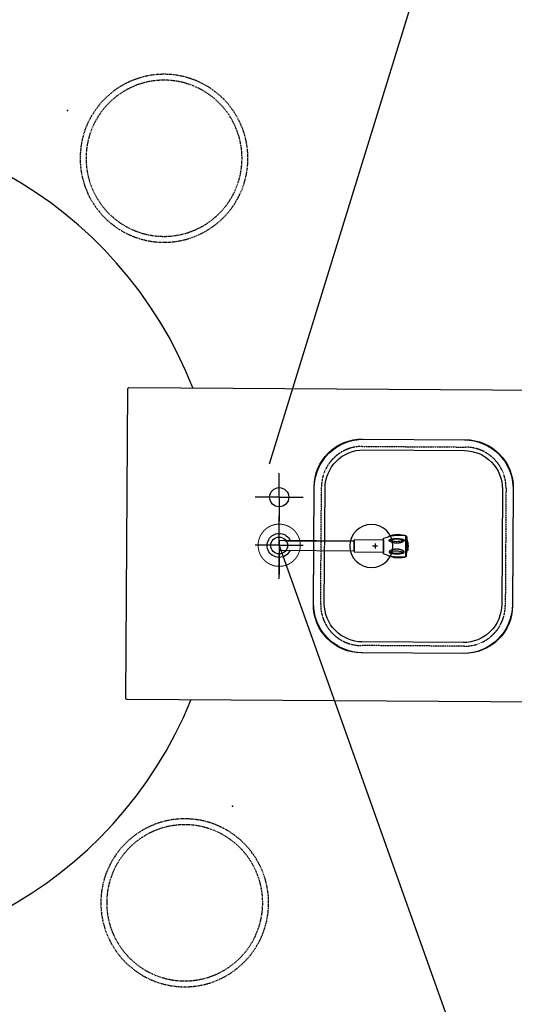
# Model space of a CAD drawing. Header units: millimetres. Extents: x -437 to 139813, y -473 to 90544.
# Tile 92 of 149: x 62441 to 63473, y 65525 to 67577. Entities that reach past the tile are written whole.
import ezdxf

# ---------------------------------------------------------------- set-up
doc = ezdxf.new("R2010")
doc.units = ezdxf.units.MM
for name, pattern in [('DASHED', [0.75, 0.5, -0.25]), ('DGN Style 1', [688.000884, 1.14476, -686.856124]), ('HHL_V050', [3, 2, -1])]:
    doc.linetypes.add(name, pattern=pattern)
doc.layers.add('059 Kader (tekening)', color=253, linetype='Continuous', lineweight=13)
for name, color, linetype in [('B4TM', 3, 'Continuous'), ('CH-00-chairs', 3, 'Continuous'), ('DR-90-points', 31, 'Continuous'), ('IN-51-mech', 2, 'Continuous'), ('installatie sanitair', 70, 'Continuous'), ('LAYER_1', 160, 'Continuous'), ('meubel fornituur', 1, 'Continuous'), ('Xref', 253, 'Continuous')]:
    doc.layers.add(name, color=color, linetype=linetype)

# ---------------------------------------------------------------- blocks, each defined once
blk = doc.blocks.new('AE1')
at = {"layer": '059 Kader (tekening)', "color": 12, "linetype": 'Continuous', "lineweight": 13}
mesh = blk.add_polyface(dxfattribs=at)
corners = [(0, 0), (1399, 0), (1399, 841), (0, 841)]
mesh.append_faces([[corners[k] for k in face] for face in [(3, 1, 2)]], dxfattribs={"vtx0": -1, "color": 12})
mesh.append_faces([[corners[k] for k in face] for face in [(3, 0, 1)]], dxfattribs={"vtx2": -1, "color": 12})
at = {"layer": '059 Kader (tekening)', "color": 12, "linetype": 'Continuous', "lineweight": 35}
mesh = blk.add_polyface(dxfattribs=at)
corners = [(10, 10), (1389, 10), (1389, 831), (10, 831)]
mesh.append_faces([[corners[k] for k in face] for face in [(0, 2, 3)]], dxfattribs={"vtx0": -1, "color": 12})
mesh.append_faces([[corners[k] for k in face] for face in [(1, 2, 0)]], dxfattribs={"vtx1": -1, "color": 12})
blk = doc.blocks.new('spoelbak franke qax210 vlakinbouw ba')
at = {"layer": 'installatie sanitair'}
for points in [[(-222.5, -102.3), (-222.5, -312.7, 0.414214), (-120.2, -415), (120.2, -415, 0.414214), (222.5, -312.7), (222.5, -102.3, 0.414214), (120.2, 0), (-120.2, 0, 0.414214)], [(-200, -102.3), (-200, -312.7, 0.414214), (-120.2, -392.5), (120.2, -392.5, 0.414214), (200, -312.7), (200, -102.3, 0.414214), (120.2, -22.5), (-120.2, -22.5, 0.414214)]]:
    blk.add_lwpolyline(points, format="xyb", close=True, dxfattribs=at)
blk.add_circle((0, -120), 45, dxfattribs=at)
blk = doc.blocks.new('Broen Labkraan water BA')
at = {"layer": 'LAYER_1', "color": 96}
for p, q in [((228.3, 19.8), (230.2, 20.6)), ((260, 23.1), (262.1, 22.7)), ((263.7, 22.1), (264, 22.1)), ((263.7, -22.2), (263.7, 22.1)), ((263.7, -22.1), (263.7, 22.1)), ((217.5, -13.4), (217.5, 13.4)), ((266.1, 17.2), (266.1, -17.3)), ((266.9, 9.1), (266.9, -9.2)), ((266.9, 8.8), (267.8, 8.8)), ((266.9, 8.8), (266.9, -8.9)), ((230.2, -20.6), (228.3, -19.9)), ((265.6, -20.8), (266.1, -17.3)), ((266.1, -17.3), (266.9, -9.2)), ((262.1, -22.7), (260, -23.1)), ((263.7, -22.1), (264, -22.1))]:
    blk.add_line(p, q, dxfattribs=at)
for points in [[(263.2, 22.6), (257.4, 23), (251.7, 23.1), (245.9, 22.8), (240.1, 22.2), (234.4, 21.2), (228.8, 19.9), (223.2, 18.2), (217.8, 16.2)], [(260, 23.1), (256.4, 23.9), (252.5, 24.5), (248.7, 24.7), (244.9, 24.6), (241.1, 24), (237.3, 23.2), (233.7, 22.1), (230.2, 20.6)], [(263.7, 22.1), (263.6, 22.4), (263.2, 22.6)], [(265.6, 20.7), (265.4, 21.2), (265, 21.7), (264.5, 22), (264, 22.1)], [(265.6, 20.7), (266.1, 17.2), (266.9, 9.1)], [(217.8, 16.2), (217.6, 16.1), (217.5, 15.8)], [(217.5, 15.8), (217.5, -15.8), (217.6, -16.1), (217.8, -16.3)], [(232.8, 12.8), (232.5, 12.5), (232.5, 12.1), (232.8, 11.8)], [(257.5, 12.8), (254.5, 13.9), (251.4, 14.7), (248.3, 15.1), (245.2, 15.2), (242, 15.1), (238.9, 14.7), (235.8, 13.9), (232.8, 12.8)], [(232.8, 11.8), (235.8, 10.7), (238.9, 10), (242, 9.5), (245.2, 9.4), (248.3, 9.5), (251.4, 10), (254.5, 10.7), (257.5, 11.8)], [(257.5, 11.8), (257.8, 12.1), (257.8, 12.5), (257.5, 12.8)], [(268.2, 8.5), (268.1, 8.7), (267.8, 8.8)], [(268.2, -8.6), (268.7, -4.3), (268.9, 0), (268.7, 4.3), (268.2, 8.5)], [(217.8, -16.3), (223.2, -18.3), (228.8, -19.9), (234.4, -21.2), (240.1, -22.3), (245.9, -22.8), (251.7, -23.1), (257.4, -23.1), (263.2, -22.6)], [(232.8, -11.8), (232.5, -12.1), (232.5, -12.6), (232.8, -12.9)], [(257.5, -11.8), (254.5, -10.8), (251.4, -10), (248.3, -9.6), (245.2, -9.4), (242, -9.6), (238.9, -10), (235.8, -10.8), (232.8, -11.8)], [(232.8, -12.9), (235.8, -13.9), (238.9, -14.6), (242, -15.1), (245.2, -15.3), (248.3, -15.1), (251.4, -14.6), (254.5, -13.9), (257.5, -12.9)], [(257.5, -12.9), (257.8, -12.6), (257.8, -12.1), (257.5, -11.8)], [(266.9, -8.9), (267.8, -8.9), (268.1, -8.8), (268.2, -8.6)], [(230.2, -20.6), (233.7, -22.1), (237.3, -23.3), (241.1, -24.1), (244.9, -24.6), (248.7, -24.8), (252.5, -24.6), (256.4, -24), (260, -23.1)], [(263.2, -22.6), (263.6, -22.4), (263.7, -22.2)], [(264, -22.1), (264.5, -22), (265, -21.7), (265.4, -21.2), (265.6, -20.8)]]:
    blk.add_lwpolyline(points, dxfattribs=at)
for points in [[(245.2, 16.2), (246.6, 16.1), (248.1, 15.9), (248.9, 15.8), (249.6, 15.8), (250.3, 15.7), (251, 15.6), (251.7, 15.5), (252.4, 15.4), (253.1, 15.3), (253.7, 15.2), (254.3, 15.1), (254.7, 15), (255, 15), (255.2, 14.9), (255.5, 14.9), (255.8, 14.8), (256.1, 14.7), (256.4, 14.7), (256.7, 14.7), (256.9, 14.6), (257.2, 14.6), (257.4, 14.5), (257.7, 14.5), (258, 14.4), (258.2, 14.3), (258.3, 14.2), (258.6, 14.2), (258.8, 14.1), (259, 14), (259.2, 13.9), (259.4, 13.9), (259.6, 13.8), (259.8, 13.7), (259.9, 13.6), (260, 13.5), (260.1, 13.4), (260.3, 13.3), (260.4, 13.2), (260.5, 13.2), (260.6, 13.1), (260.7, 13.1), (260.8, 13), (260.9, 12.9), (260.9, 12.7), (261, 12.6), (261, 12.4), (261.1, 12.3), (261.1, 12.2), (261, 12.1), (261, 11.8), (260.9, 11.7), (260.9, 11.6), (260.8, 11.6), (260.7, 11.4), (260.6, 11.3), (260.5, 11.2), (260.4, 11), (260.3, 10.9), (260.2, 10.8), (260, 10.6), (259.9, 10.5), (259.8, 10.4), (259.6, 10.2), (259.5, 10.1), (259.3, 10), (259.1, 9.9), (258.9, 9.8), (258.7, 9.6), (258.4, 9.5), (258.3, 9.4), (258.1, 9.2), (257.8, 9.1), (257.6, 9), (257.3, 8.8), (257, 8.7), (256.8, 8.6), (256.6, 8.5), (256.3, 8.4), (256, 8.3), (255.7, 8.2), (255.4, 8.1), (255.2, 8), (254.9, 7.8), (254.6, 7.7), (254.2, 7.6), (253.9, 7.5), (253.7, 7.4), (253, 7.2), (252.3, 7), (251.6, 6.9), (250.9, 6.8), (250.3, 6.6), (249.5, 6.5), (248.9, 6.4), (248.1, 6.3), (247.4, 6.2), (246.6, 6.2), (246.2, 6.1), (244.1, 6.1), (243.7, 6.2), (242.9, 6.2), (242.2, 6.3), (241.5, 6.4), (240.8, 6.5), (240, 6.6), (239.4, 6.8), (238.7, 6.9), (238, 7), (237.3, 7.2), (236.7, 7.4), (236.4, 7.5), (236.1, 7.6), (235.8, 7.7), (235.4, 7.8), (235.2, 8), (234.9, 8.1), (234.6, 8.2), (234.3, 8.3), (234, 8.4), (233.7, 8.5), (233.5, 8.6), (233.3, 8.7), (233, 8.8), (232.7, 9), (232.5, 9.1), (232.2, 9.2), (232.1, 9.4), (231.9, 9.5), (231.6, 9.6), (231.4, 9.8), (231.2, 9.9), (231, 10), (230.8, 10.1), (230.7, 10.2), (230.6, 10.4), (230.4, 10.5), (230.3, 10.6), (230.1, 10.8), (230, 10.9), (229.9, 11), (229.8, 11.2), (229.7, 11.3), (229.6, 11.4), (229.5, 11.6), (229.4, 11.6), (229.4, 11.7), (229.3, 11.8), (229.3, 12.6), (229.4, 12.7), (229.4, 12.9), (229.5, 13), (229.6, 13.1), (229.7, 13.1), (229.8, 13.2), (229.9, 13.2), (230, 13.3), (230.2, 13.4), (230.3, 13.5), (230.5, 13.6), (230.6, 13.7), (230.7, 13.8), (230.9, 13.9), (231.1, 13.9), (231.3, 14), (231.5, 14.1), (231.7, 14.2), (232, 14.2), (232.1, 14.3), (232.3, 14.4), (232.6, 14.5), (232.9, 14.5), (233.1, 14.6), (233.4, 14.6), (233.7, 14.7), (233.9, 14.7), (234.2, 14.7), (234.5, 14.8), (234.8, 14.9), (235.1, 14.9), (235.3, 15), (235.6, 15), (236, 15.1), (236.6, 15.2), (237.2, 15.3), (237.9, 15.4), (238.6, 15.5), (239.3, 15.6), (240, 15.7), (240.7, 15.8), (241.4, 15.8), (242.2, 15.9), (243.7, 16.1)], [(245.2, -16.2), (246.6, -16.2), (248.1, -16), (248.9, -15.9), (249.6, -15.8), (250.3, -15.7), (251, -15.6), (251.7, -15.5), (252.4, -15.4), (253.1, -15.3), (253.7, -15.2), (254.3, -15.1), (254.7, -15.1), (255, -15), (255.2, -15), (255.5, -14.9), (255.8, -14.8), (256.1, -14.8), (256.4, -14.7), (256.7, -14.7), (256.9, -14.6), (257.2, -14.6), (257.4, -14.6), (257.7, -14.5), (258, -14.4), (258.2, -14.4), (258.3, -14.3), (258.6, -14.2), (258.8, -14.1), (259, -14.1), (259.2, -14), (259.4, -13.9), (259.6, -13.8), (259.8, -13.7), (259.9, -13.7), (260, -13.6), (260.1, -13.5), (260.3, -13.4), (260.4, -13.3), (260.5, -13.2), (260.6, -13.1), (260.7, -13.1), (260.8, -13), (260.9, -12.9), (260.9, -12.8), (261, -12.7), (261, -12.5), (261.1, -12.4), (261.1, -12.2), (261, -12.1), (261, -11.9), (260.9, -11.8), (260.9, -11.6), (260.8, -11.5), (260.7, -11.5), (260.6, -11.3), (260.5, -11.2), (260.4, -11.1), (260.3, -10.9), (260.2, -10.8), (260, -10.7), (259.9, -10.5), (259.8, -10.4), (259.6, -10.3), (259.5, -10.1), (259.3, -10), (259.1, -10), (258.9, -9.8), (258.7, -9.7), (258.4, -9.6), (258.3, -9.4), (258.1, -9.3), (257.8, -9.2), (257.6, -9), (257.3, -8.9), (257, -8.8), (256.8, -8.6), (256.6, -8.5), (256.3, -8.5), (256, -8.4), (255.7, -8.2), (255.4, -8.1), (255.2, -8), (254.9, -7.9), (254.6, -7.8), (254.2, -7.7), (253.9, -7.6), (253.7, -7.5), (253, -7.3), (252.3, -7.1), (251.6, -6.9), (250.9, -6.8), (250.3, -6.7), (249.5, -6.5), (248.9, -6.4), (248.1, -6.3), (247.4, -6.3), (246.6, -6.2), (243.7, -6.2), (242.9, -6.3), (242.2, -6.3), (241.5, -6.4), (240.8, -6.5), (240, -6.7), (239.4, -6.8), (238.7, -6.9), (238, -7.1), (237.3, -7.3), (236.7, -7.5), (236.4, -7.6), (236.1, -7.7), (235.8, -7.8), (235.4, -7.9), (235.2, -8), (234.9, -8.1), (234.6, -8.2), (234.3, -8.4), (234, -8.5), (233.7, -8.5), (233.5, -8.6), (233.3, -8.8), (233, -8.9), (232.7, -9), (232.5, -9.2), (232.2, -9.3), (232.1, -9.4), (231.9, -9.6), (231.6, -9.7), (231.4, -9.8), (231.2, -10), (231, -10), (230.8, -10.1), (230.7, -10.3), (230.6, -10.4), (230.4, -10.5), (230.3, -10.7), (230.1, -10.8), (230, -10.9), (229.9, -11.1), (229.8, -11.2), (229.7, -11.3), (229.6, -11.5), (229.5, -11.5), (229.4, -11.6), (229.4, -11.8), (229.3, -11.9), (229.3, -12.7), (229.4, -12.8), (229.4, -12.9), (229.5, -13), (229.6, -13.1), (229.7, -13.1), (229.8, -13.2), (229.9, -13.3), (230, -13.4), (230.2, -13.5), (230.3, -13.6), (230.5, -13.7), (230.6, -13.7), (230.7, -13.8), (230.9, -13.9), (231.1, -14), (231.3, -14.1), (231.5, -14.1), (231.7, -14.2), (232, -14.3), (232.1, -14.4), (232.3, -14.4), (232.6, -14.5), (232.9, -14.6), (233.1, -14.6), (233.4, -14.6), (233.7, -14.7), (233.9, -14.7), (234.2, -14.8), (234.5, -14.8), (234.8, -14.9), (235.1, -15), (235.3, -15), (235.6, -15.1), (236, -15.1), (236.6, -15.2), (237.2, -15.3), (237.9, -15.4), (238.6, -15.5), (239.3, -15.6), (240, -15.7), (240.7, -15.8), (241.4, -15.9), (242.2, -16), (243.7, -16.2)]]:
    blk.add_lwpolyline(points, close=True, dxfattribs=at)
at = {"layer": 'meubel fornituur', "color": 7}
for p, q in [((0, 10), (156.5, 10)), ((205, 0), (195, 0)), ((205, 0), (195, 0)), ((200, -5), (200, 5)), ((12, -10), (156.5, -10))]:
    blk.add_line(p, q, dxfattribs=at)
for points in [[(0, 10), (156.5, 10), (156.5, -10), (0, -10)], [(156.5, 12.5), (217.5, 12.5), (217.5, -12.5), (156.5, -12.5)]]:
    blk.add_lwpolyline(points, close=True, dxfattribs=at)
for start, end in [(23.5782, 156.4218), (156.4218, 336.4218)]:
    blk.add_arc((0, 0), 25, start, end, dxfattribs=at)
blk = doc.blocks.new('Hocker')
at = {"layer": 'CH-00-chairs', "linetype": 'HHL_V050'}
for radius in [175, 162.7]:
    blk.add_circle((0, -225), radius, dxfattribs=at)
at = {"layer": 'DR-90-points'}
blk.add_point((0, 0), dxfattribs=at)
blk = doc.blocks.new('*U273')
at = {"layer": 'B4TM', "xscale": -1, "rotation": 90}
blk.add_blockref('Hocker', (-200, 0), dxfattribs=at)
blk = doc.blocks.new('*U274')
at = {"layer": 'B4TM', "color": 0, "linetype": 'ByBlock', "lineweight": -2, "transparency": 16777216}
blk.add_blockref('*U273', (38200.9, 79762.5), dxfattribs=at)
at = {"layer": 'B4TM', "color": 0, "linetype": 'ByBlock', "lineweight": -2, "transparency": 16777216, "rotation": 270}
blk.add_blockref('*U273', (38953.2, 78416.4), dxfattribs=at)

msp = doc.modelspace()

# ---------------------------------------------------------------- linework, layer by layer
at = {"layer": 'B4TM', "color": 1}
for p, q in [((63370.9, 67975.1), (62961.6, 66650.5)), ((62982.4, 66481.1), (63430.4, 65224.7))]:
    msp.add_line(p, q, dxfattribs=at)
at = {"layer": 'B4TM'}
for points in [[(62669.1, 66809.9), (63861.1, 66802.3, -0.414214), (63863.6, 66799.8), (63859.5, 66154.8, -0.414214), (63856.9, 66152.3), (62665, 66159.9, -0.414214), (62662.5, 66162.5), (62666.6, 66807.4, -0.414214)], [(63470.9, 66600.5), (63469.3, 66355.5, -0.414214), (63368.5, 66255.9), (63153.5, 66257.3, -0.414214), (63053.9, 66358.2), (63055.4, 66603.1, -0.414214), (63156.3, 66702.8), (63371.3, 66701.4, -0.414214)]]:
    msp.add_lwpolyline(points, format="xyb", close=True, dxfattribs=at)
at = {"layer": 'B4TM', "color": 6, "linetype": 'DASHED', "ltscale": 0.5}
msp.add_lwpolyline([(63455.7, 66600.6), (63454.1, 66355.6, -0.414214), (63368.6, 66271.1), (63153.6, 66272.5, -0.414214), (63069.1, 66358.1), (63070.7, 66603.1, -0.414214), (63156.2, 66687.5), (63371.2, 66686.1, -0.414214)], format="xyb", close=True, dxfattribs=at)
at = {"layer": 'B4TM'}
msp.add_circle((62982.4, 66481.1), 17.5, dxfattribs=at)
msp.add_arc((61988.1, 66489.3), 875, 21.4723, 337.7943, dxfattribs=at)
at = {"layer": 'IN-51-mech'}
for p, q in [((62982.5, 66581.5), (62982.5, 66631.5)), ((62982.5, 66581.5), (62932.5, 66581.5)), ((62982.5, 66581.5), (62982.5, 66531.5)), ((62982.5, 66581.5), (63032.5, 66581.5)), ((62982.5, 66481.5), (62982.5, 66542.8)), ((62982.5, 66481.5), (62932.5, 66481.5)), ((62982.5, 66481.5), (63032.5, 66481.5)), ((62982.5, 66481.5), (62982.5, 66420.2)), ((62982.5, 66411.5), (62982.5, 66461.5))]:
    msp.add_line(p, q, dxfattribs=at)
at = {"layer": 'IN-51-mech', "const_width": 2}
msp.add_lwpolyline([(63026.5, 66481.5, 1), (62938.5, 66481.5, 1)], format="xyb", close=True, dxfattribs=at)
at = {"layer": 'IN-51-mech'}
msp.add_circle((62982.5, 66581.5), 20, dxfattribs=at)

# ---------------------------------------------------------------- block references
at = {"layer": 'B4TM', "rotation": 333.6495996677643}
msp.add_blockref('*U274', (-6915.2, 12779.9), dxfattribs=at)
at = {"layer": 'B4TM', "xscale": -1, "rotation": 89.63327268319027}
msp.add_blockref('spoelbak franke qax210 vlakinbouw ba', (63054.9, 66480.7), dxfattribs=at)
at = {"layer": 'B4TM', "color": 7, "xscale": -1, "rotation": 179.6332726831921}
msp.add_blockref('Broen Labkraan water BA', (62982.4, 66481.1), dxfattribs=at)
at = {"layer": 'Xref', "linetype": 'Continuous', "lineweight": 35, "xscale": 100, "yscale": 100, "zscale": 100}
msp.add_blockref('AE1', (-87, 6444.2), dxfattribs=at)

# ---------------------------------------------------------------- meshes
at = {"layer": 'Xref', "linetype": 'DGN Style 1', "lineweight": 13}
mesh = msp.add_polyface(dxfattribs=at)
corners = [(52913, 85844.2), (67613, 85844.2), (67613, 60044.2), (60263, 60044.2), (41813, 60044.2), (41813, 85844.2), (49313, 85844.2), (49313, 85834.2), (52913, 85834.2)]
mesh.append_faces([[corners[k] for k in face] for face in [(3, 1, 2), (1, 8, 0), (7, 5, 6)]], dxfattribs={"vtx0": -1})
mesh.append_faces([[corners[k] for k in face] for face in [(8, 3, 7), (4, 7, 3)]], dxfattribs={"vtx0": -1, "vtx1": -1})
mesh.append_faces([[corners[k] for k in face] for face in [(3, 8, 1)]], dxfattribs={"vtx0": -1, "vtx1": -1, "vtx2": -1})
mesh.append_faces([[corners[k] for k in face] for face in [(7, 4, 5)]], dxfattribs={"vtx0": -1, "vtx2": -1})

doc.saveas('drawing.dxf')
